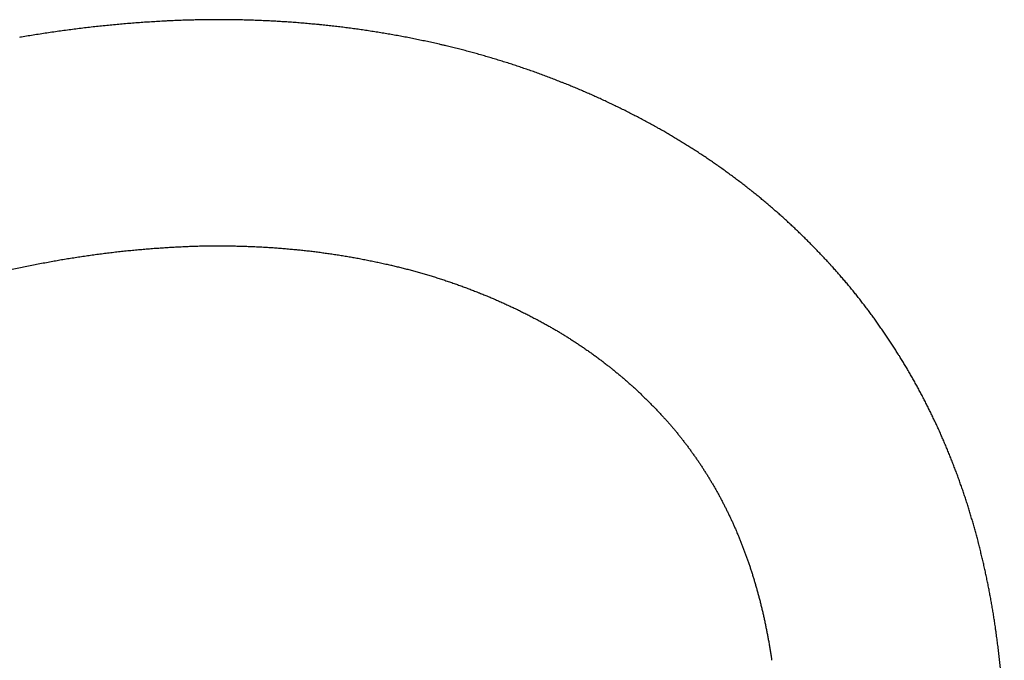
# Model space of a CAD drawing. Header units: millimetres. Extents: x 8 to 1080, y 12 to 906.
# Tile 62 of 76: x 551 to 673, y 826 to 906. Entities that reach past the tile are written whole.
import ezdxf

# ---------------------------------------------------------------- set-up
doc = ezdxf.new("R2010")
doc.units = ezdxf.units.MM

msp = doc.modelspace()

# ---------------------------------------------------------------- linework, layer by layer
at = {"color": 7, "linetype": 'Continuous', "lineweight": 30}
for points, knots in [([(569.55, 905.68), (569.4, 905.68), (568.96, 905.65), (568.23, 905.61), (567.38, 905.56), (566.53, 905.51), (565.68, 905.45), (564.83, 905.38), (563.98, 905.31), (563.13, 905.23), (562.28, 905.15), (561.43, 905.07), (560.58, 904.98), (559.73, 904.88), (558.88, 904.78), (558.03, 904.68), (557.19, 904.57), (556.34, 904.46), (555.49, 904.34), (554.65, 904.21), (553.8, 904.08), (552.96, 903.95), (552.13, 903.82), (551.5, 903.71), (551.15, 903.65), (551.07, 903.64)], [0, 0, 0, 0, 0.025362, 0.071256, 0.11715, 0.163045, 0.208941, 0.254838, 0.300737, 0.346637, 0.392538, 0.43844, 0.484345, 0.53025, 0.576158, 0.622067, 0.667979, 0.713892, 0.759808, 0.805725, 0.851645, 0.897567, 0.943492, 0.987006, 1, 1, 1, 1]), ([(588.48, 905.19), (588.33, 905.2), (587.93, 905.24), (587.26, 905.3), (586.48, 905.37), (585.7, 905.44), (584.92, 905.5), (584.14, 905.55), (583.36, 905.6), (582.58, 905.65), (581.8, 905.69), (581.02, 905.72), (580.24, 905.75), (579.46, 905.78), (578.68, 905.8), (577.9, 905.82), (577.12, 905.83), (576.34, 905.83), (575.55, 905.83), (574.77, 905.83), (573.99, 905.82), (573.21, 905.81), (572.43, 905.79), (571.65, 905.77), (570.87, 905.74), (570.17, 905.71), (569.73, 905.69), (569.55, 905.68)], [0, 0, 0, 0, 0.023021, 0.064287, 0.105551, 0.146813, 0.188074, 0.229333, 0.270591, 0.311848, 0.353103, 0.394357, 0.43561, 0.476863, 0.518115, 0.559366, 0.600616, 0.641867, 0.683117, 0.724367, 0.765616, 0.806866, 0.848117, 0.889367, 0.930618, 0.971869, 1, 1, 1, 1]), ([(603.46, 902.69), (603.32, 902.72), (602.94, 902.81), (602.31, 902.95), (601.56, 903.12), (600.82, 903.27), (600.08, 903.43), (599.33, 903.58), (598.59, 903.72), (597.84, 903.86), (597.09, 903.99), (596.35, 904.12), (595.6, 904.25), (594.85, 904.36), (594.1, 904.48), (593.35, 904.59), (592.6, 904.69), (591.85, 904.8), (591.1, 904.89), (590.35, 904.98), (589.6, 905.07), (588.97, 905.14), (588.6, 905.17), (588.48, 905.19)], [0, 0, 0, 0, 0.027905, 0.077815, 0.127722, 0.177623, 0.227519, 0.27741, 0.327296, 0.377177, 0.427054, 0.476927, 0.526795, 0.576659, 0.626519, 0.676376, 0.726228, 0.776077, 0.825923, 0.875765, 0.925605, 0.975441, 1, 1, 1, 1]), ([(618.38, 898), (618.26, 898.05), (617.91, 898.19), (617.35, 898.41), (616.69, 898.66), (616.02, 898.91), (615.35, 899.16), (614.69, 899.4), (614.02, 899.63), (613.35, 899.86), (612.68, 900.09), (612.01, 900.31), (611.33, 900.53), (610.66, 900.74), (609.98, 900.94), (609.31, 901.15), (608.63, 901.34), (607.95, 901.54), (607.27, 901.73), (606.6, 901.91), (605.91, 902.09), (605.23, 902.26), (604.55, 902.43), (603.96, 902.57), (603.6, 902.66), (603.46, 902.69)], [0, 0, 0, 0, 0.025436, 0.070647, 0.115851, 0.161047, 0.206234, 0.251414, 0.296585, 0.341748, 0.386903, 0.432051, 0.47719, 0.522322, 0.567447, 0.612564, 0.657674, 0.702776, 0.747872, 0.79296, 0.838042, 0.883117, 0.928186, 0.973248, 1, 1, 1, 1]), ([(630.18, 892.37), (630.07, 892.43), (629.75, 892.61), (629.24, 892.89), (628.63, 893.22), (628.02, 893.55), (627.41, 893.87), (626.8, 894.18), (626.19, 894.5), (625.57, 894.8), (624.95, 895.1), (624.33, 895.4), (623.71, 895.7), (623.09, 895.98), (622.47, 896.27), (621.85, 896.55), (621.22, 896.82), (620.59, 897.09), (619.97, 897.36), (619.34, 897.62), (618.81, 897.83), (618.49, 897.96), (618.38, 898)], [0, 0, 0, 0, 0.029571, 0.082106, 0.134633, 0.187148, 0.239651, 0.292142, 0.344621, 0.397088, 0.449543, 0.501986, 0.554417, 0.606836, 0.659243, 0.711639, 0.764023, 0.816396, 0.868757, 0.921106, 0.973444, 1, 1, 1, 1]), ([(641.54, 884.76), (641.44, 884.83), (641.18, 885.04), (640.74, 885.38), (640.23, 885.77), (639.72, 886.16), (639.2, 886.54), (638.69, 886.92), (638.17, 887.29), (637.64, 887.67), (637.12, 888.03), (636.59, 888.39), (636.07, 888.75), (635.54, 889.11), (635, 889.45), (634.47, 889.8), (633.93, 890.14), (633.4, 890.48), (632.86, 890.81), (632.31, 891.14), (631.77, 891.46), (631.23, 891.78), (630.7, 892.08), (630.35, 892.28), (630.18, 892.37)], [0, 0, 0, 0, 0.0264361, 0.0731413, 0.1198375, 0.1665207, 0.213191, 0.2598481, 0.306492, 0.3531226, 0.3997399, 0.4463438, 0.4929342, 0.539511, 0.5860743, 0.6326239, 0.6791599, 0.7256821, 0.7721905, 0.8186852, 0.8651661, 0.9116332, 0.9580865, 1, 1, 1, 1]), ([(651.46, 875.5), (651.38, 875.59), (651.16, 875.83), (650.79, 876.22), (650.36, 876.68), (649.93, 877.13), (649.49, 877.58), (649.06, 878.03), (648.61, 878.47), (648.17, 878.91), (647.72, 879.35), (647.27, 879.78), (646.82, 880.21), (646.37, 880.63), (645.91, 881.05), (645.45, 881.46), (644.99, 881.88), (644.52, 882.28), (644.05, 882.69), (643.58, 883.09), (643.11, 883.48), (642.64, 883.88), (642.16, 884.26), (641.79, 884.56), (641.58, 884.72), (641.54, 884.76)], [0, 0, 0, 0, 0.0259078, 0.0717777, 0.1176405, 0.163492, 0.2093321, 0.2551606, 0.3009772, 0.346782, 0.3925746, 0.4383549, 0.4841227, 0.5298779, 0.5756203, 0.6213498, 0.6670662, 0.7127693, 0.758459, 0.8041351, 0.8497976, 0.8954462, 0.9410809, 0.9867015, 1, 1, 1, 1]), ([(555.86, 876.05), (555.99, 876.07), (556.37, 876.14), (557, 876.24), (557.76, 876.36), (558.53, 876.48), (559.29, 876.59), (560.05, 876.7), (560.82, 876.81), (561.58, 876.9), (562.35, 877), (563.11, 877.09), (563.88, 877.17), (564.64, 877.25), (565.41, 877.32), (566.18, 877.39), (566.94, 877.46), (567.71, 877.52), (568.48, 877.57), (569.25, 877.62), (570, 877.67), (570.56, 877.7), (570.86, 877.71), (570.92, 877.72)], [0, 0, 0, 0, 0.025363, 0.076147, 0.126935, 0.177728, 0.228525, 0.279328, 0.330134, 0.380945, 0.43176, 0.482579, 0.533402, 0.584228, 0.635058, 0.685891, 0.736727, 0.787566, 0.838408, 0.889252, 0.940098, 0.988272, 1, 1, 1, 1]), ([(570.92, 877.72), (571.03, 877.72), (571.37, 877.74), (571.95, 877.76), (572.63, 877.79), (573.32, 877.81), (574.01, 877.82), (574.7, 877.83), (575.39, 877.83), (576.08, 877.83), (576.77, 877.83), (577.46, 877.82), (578.15, 877.8), (578.84, 877.78), (579.53, 877.76), (580.21, 877.73), (580.9, 877.7), (581.59, 877.66), (582.28, 877.61), (582.97, 877.57), (583.66, 877.51), (584.34, 877.45), (585.01, 877.39), (585.44, 877.35), (585.65, 877.33)], [0, 0, 0, 0, 0.023023, 0.069772, 0.116522, 0.163274, 0.210028, 0.256782, 0.303537, 0.350293, 0.397049, 0.443805, 0.490561, 0.537315, 0.584069, 0.630821, 0.677572, 0.72432, 0.771067, 0.817811, 0.864552, 0.91129, 0.958025, 1, 1, 1, 1]), ([(585.65, 877.33), (585.76, 877.32), (586.08, 877.28), (586.63, 877.23), (587.28, 877.15), (587.94, 877.07), (588.59, 876.98), (589.25, 876.89), (589.9, 876.8), (590.56, 876.7), (591.21, 876.59), (591.86, 876.48), (592.51, 876.37), (593.16, 876.25), (593.82, 876.12), (594.47, 875.99), (595.12, 875.86), (595.76, 875.72), (596.4, 875.58), (596.85, 875.48), (597.09, 875.42), (597.11, 875.42)], [0, 0, 0, 0, 0.0279086, 0.0848676, 0.1418219, 0.1987697, 0.2557107, 0.3126445, 0.3695706, 0.4264887, 0.4833984, 0.5402995, 0.5971914, 0.654074, 0.7109468, 0.7678095, 0.8246618, 0.8815035, 0.9383341, 0.992149, 1, 1, 1, 1]), ([(546.75, 874.15), (546.88, 874.19), (547.28, 874.28), (547.95, 874.44), (548.75, 874.63), (549.56, 874.81), (550.36, 874.98), (551.16, 875.15), (551.97, 875.32), (552.77, 875.48), (553.58, 875.63), (554.38, 875.78), (555.14, 875.92), (555.64, 876.01), (555.86, 876.05)], [0, 0, 0, 0, 0.0443571, 0.1325608, 0.2207704, 0.3089894, 0.3972176, 0.4854549, 0.573701, 0.6619558, 0.7502191, 0.8384907, 0.9267703, 1, 1, 1, 1]), ([(660.05, 864.12), (659.99, 864.22), (659.82, 864.48), (659.55, 864.91), (659.23, 865.42), (658.9, 865.91), (658.57, 866.41), (658.24, 866.9), (657.9, 867.4), (657.56, 867.88), (657.22, 868.37), (656.88, 868.85), (656.53, 869.33), (656.18, 869.8), (655.82, 870.27), (655.46, 870.74), (655.1, 871.2), (654.73, 871.67), (654.37, 872.12), (654, 872.58), (653.62, 873.03), (653.24, 873.48), (652.86, 873.92), (652.48, 874.36), (652.09, 874.8), (651.75, 875.18), (651.54, 875.41), (651.46, 875.5)], [0, 0, 0, 0, 0.0234563, 0.0648929, 0.1063257, 0.1477511, 0.1891687, 0.2305786, 0.2719803, 0.3133737, 0.3547587, 0.3961349, 0.4375021, 0.4788602, 0.5202088, 0.5615479, 0.6028771, 0.6441963, 0.6855052, 0.7268035, 0.7680912, 0.8093679, 0.8506334, 0.8918875, 0.9331299, 0.9743606, 1, 1, 1, 1]), ([(597.11, 875.42), (597.21, 875.4), (597.5, 875.33), (597.98, 875.21), (598.55, 875.07), (599.13, 874.92), (599.71, 874.77), (600.29, 874.61), (600.86, 874.44), (601.43, 874.28), (602.01, 874.1), (602.58, 873.93), (603.15, 873.74), (603.72, 873.56), (604.29, 873.37), (604.86, 873.17), (605.43, 872.97), (605.99, 872.77), (606.56, 872.56), (607.12, 872.34), (607.61, 872.15), (607.91, 872.03), (608.02, 871.99)], [0, 0, 0, 0, 0.025442, 0.077974, 0.130494, 0.182998, 0.235485, 0.287955, 0.340407, 0.392842, 0.44526, 0.497659, 0.550039, 0.602401, 0.654745, 0.707069, 0.759373, 0.811659, 0.863924, 0.91617, 0.968396, 1, 1, 1, 1]), ([(608.02, 871.99), (608.11, 871.96), (608.37, 871.85), (608.81, 871.67), (609.33, 871.46), (609.85, 871.23), (610.37, 871), (610.9, 870.77), (611.41, 870.54), (611.93, 870.29), (612.45, 870.05), (612.96, 869.8), (613.48, 869.54), (613.99, 869.29), (614.5, 869.02), (615.01, 868.76), (615.52, 868.48), (616.01, 868.21), (616.34, 868.03), (616.49, 867.95)], [0, 0, 0, 0, 0.0295781, 0.0906956, 0.1517907, 0.2128566, 0.2738934, 0.3349008, 0.395879, 0.4568278, 0.5177473, 0.5786374, 0.6394984, 0.7003301, 0.7611327, 0.8219063, 0.882651, 0.9433669, 1, 1, 1, 1]), ([(616.49, 867.95), (616.56, 867.91), (616.78, 867.79), (617.14, 867.58), (617.57, 867.33), (618.01, 867.07), (618.44, 866.81), (618.87, 866.54), (619.29, 866.27), (619.72, 865.99), (620.14, 865.72), (620.57, 865.43), (620.99, 865.15), (621.41, 864.85), (621.82, 864.56), (622.24, 864.26), (622.65, 863.96), (623.06, 863.65), (623.47, 863.34), (623.84, 863.05), (624.08, 862.87), (624.18, 862.79)], [0, 0, 0, 0, 0.026448, 0.081652, 0.136827, 0.191961, 0.247057, 0.302115, 0.357135, 0.412117, 0.467062, 0.52197, 0.576843, 0.631679, 0.686481, 0.741248, 0.795981, 0.850681, 0.905347, 0.959981, 1, 1, 1, 1]), ([(665.75, 853.08), (665.7, 853.18), (665.58, 853.47), (665.38, 853.93), (665.14, 854.48), (664.9, 855.02), (664.65, 855.56), (664.4, 856.1), (664.14, 856.64), (663.89, 857.17), (663.62, 857.7), (663.36, 858.23), (663.09, 858.76), (662.82, 859.28), (662.54, 859.8), (662.26, 860.32), (661.98, 860.84), (661.69, 861.35), (661.4, 861.86), (661.1, 862.37), (660.81, 862.88), (660.5, 863.38), (660.25, 863.79), (660.1, 864.04), (660.05, 864.12)], [0, 0, 0, 0, 0.026813, 0.074361, 0.121908, 0.16945, 0.216987, 0.26452, 0.312047, 0.359569, 0.407086, 0.454598, 0.502103, 0.549602, 0.597095, 0.644582, 0.692062, 0.739535, 0.787, 0.834459, 0.881909, 0.929352, 0.976787, 1, 1, 1, 1]), ([(624.18, 862.79), (624.24, 862.74), (624.42, 862.6), (624.73, 862.35), (625.1, 862.04), (625.47, 861.74), (625.83, 861.43), (626.2, 861.11), (626.56, 860.79), (626.92, 860.47), (627.28, 860.15), (627.63, 859.82), (627.98, 859.48), (628.33, 859.14), (628.68, 858.8), (629.03, 858.46), (629.37, 858.11), (629.72, 857.76), (630.06, 857.4), (630.39, 857.05), (630.63, 856.79), (630.76, 856.64), (630.79, 856.62)], [0, 0, 0, 0, 0.02592, 0.079789, 0.13363, 0.187434, 0.241201, 0.294933, 0.34863, 0.402292, 0.455922, 0.509518, 0.563083, 0.616617, 0.670121, 0.723595, 0.777041, 0.830459, 0.88385, 0.937214, 0.987706, 1, 1, 1, 1]), ([(630.79, 856.62), (630.83, 856.56), (630.98, 856.41), (631.22, 856.14), (631.5, 855.82), (631.79, 855.49), (632.07, 855.15), (632.35, 854.82), (632.62, 854.48), (632.9, 854.14), (633.17, 853.79), (633.44, 853.44), (633.71, 853.09), (633.97, 852.73), (634.24, 852.37), (634.49, 852.01), (634.75, 851.65), (635.01, 851.28), (635.26, 850.91), (635.51, 850.53), (635.75, 850.15), (635.99, 849.78), (636.16, 849.51), (636.25, 849.37), (636.26, 849.36)], [0, 0, 0, 0, 0.023467, 0.072324, 0.121158, 0.169962, 0.218737, 0.267483, 0.316202, 0.364894, 0.413561, 0.462204, 0.510822, 0.559419, 0.607993, 0.656546, 0.705079, 0.753593, 0.802088, 0.850565, 0.899025, 0.947469, 0.993321, 1, 1, 1, 1]), ([(669.75, 841.24), (669.72, 841.35), (669.64, 841.65), (669.5, 842.16), (669.34, 842.75), (669.17, 843.34), (669, 843.93), (668.83, 844.52), (668.65, 845.1), (668.47, 845.69), (668.28, 846.27), (668.09, 846.85), (667.9, 847.43), (667.7, 848), (667.49, 848.58), (667.29, 849.15), (667.08, 849.72), (666.86, 850.29), (666.65, 850.86), (666.42, 851.42), (666.2, 851.98), (665.97, 852.54), (665.82, 852.9), (665.75, 853.08)], [0, 0, 0, 0, 0.02731, 0.076078, 0.124846, 0.173612, 0.222377, 0.27114, 0.319901, 0.36866, 0.417417, 0.466172, 0.514924, 0.563673, 0.61242, 0.661165, 0.709906, 0.758645, 0.80738, 0.856112, 0.90484, 0.953565, 1, 1, 1, 1]), ([(636.26, 849.36), (636.29, 849.3), (636.41, 849.11), (636.59, 848.8), (636.82, 848.43), (637.04, 848.05), (637.26, 847.67), (637.47, 847.29), (637.69, 846.9), (637.9, 846.51), (638.1, 846.12), (638.31, 845.72), (638.51, 845.32), (638.71, 844.92), (638.9, 844.52), (639.09, 844.12), (639.28, 843.71), (639.47, 843.3), (639.65, 842.89), (639.81, 842.52), (639.9, 842.29), (639.94, 842.2)], [0, 0, 0, 0, 0.026817, 0.082075, 0.137322, 0.192552, 0.247766, 0.302965, 0.358149, 0.41332, 0.468477, 0.523622, 0.578754, 0.633876, 0.688987, 0.744087, 0.799178, 0.854261, 0.909334, 0.9644, 1, 1, 1, 1]), ([(639.94, 842.2), (639.97, 842.13), (640.06, 841.92), (640.21, 841.56), (640.38, 841.13), (640.55, 840.7), (640.72, 840.26), (640.88, 839.82), (641.05, 839.38), (641.2, 838.94), (641.36, 838.49), (641.51, 838.05), (641.66, 837.6), (641.8, 837.15), (641.94, 836.7), (642.08, 836.24), (642.21, 835.79), (642.34, 835.33), (642.47, 834.87), (642.57, 834.49), (642.63, 834.26), (642.65, 834.18)], [0, 0, 0, 0, 0.027307, 0.082961, 0.138613, 0.194258, 0.249899, 0.305533, 0.361163, 0.416789, 0.47241, 0.528027, 0.58364, 0.63925, 0.694857, 0.750461, 0.806062, 0.86166, 0.917256, 0.972849, 1, 1, 1, 1]), ([(671.91, 830.46), (671.9, 830.58), (671.85, 830.91), (671.77, 831.45), (671.67, 832.09), (671.56, 832.72), (671.46, 833.36), (671.34, 833.99), (671.23, 834.62), (671.11, 835.25), (670.98, 835.88), (670.86, 836.51), (670.72, 837.14), (670.59, 837.76), (670.45, 838.39), (670.3, 839.01), (670.15, 839.63), (670, 840.25), (669.87, 840.79), (669.78, 841.11), (669.75, 841.24)], [0, 0, 0, 0, 0.032427, 0.090766, 0.149106, 0.207446, 0.265785, 0.324123, 0.382461, 0.440798, 0.499134, 0.55747, 0.615804, 0.674138, 0.73247, 0.790802, 0.849132, 0.907461, 0.965788, 1, 1, 1, 1]), ([(642.65, 834.18), (642.67, 834.1), (642.74, 833.86), (642.84, 833.44), (642.96, 832.95), (643.08, 832.45), (643.19, 831.95), (643.3, 831.45), (643.41, 830.95), (643.51, 830.45), (643.61, 829.95), (643.71, 829.44), (643.8, 828.94), (643.89, 828.43), (643.98, 827.92), (644.06, 827.42), (644.13, 826.94), (644.18, 826.63), (644.19, 826.5)], [0, 0, 0, 0, 0.032423, 0.097806, 0.163189, 0.228571, 0.293951, 0.359329, 0.424707, 0.490083, 0.555458, 0.620832, 0.686206, 0.751578, 0.81695, 0.882321, 0.947691, 1, 1, 1, 1]), ([(673, 819.94), (672.99, 820.08), (672.97, 820.46), (672.92, 821.1), (672.87, 821.84), (672.8, 822.59), (672.74, 823.34), (672.67, 824.08), (672.6, 824.83), (672.52, 825.57), (672.44, 826.32), (672.36, 827.06), (672.27, 827.8), (672.17, 828.54), (672.08, 829.29), (671.99, 829.93), (671.93, 830.32), (671.91, 830.46)], [0, 0, 0, 0, 0.038684, 0.109428, 0.180173, 0.250917, 0.321662, 0.392406, 0.46315, 0.533894, 0.604638, 0.675382, 0.746125, 0.816868, 0.887611, 0.958354, 1, 1, 1, 1])]:
    msp.add_open_spline(points, degree=3, knots=knots, dxfattribs=at)

doc.saveas('drawing.dxf')
